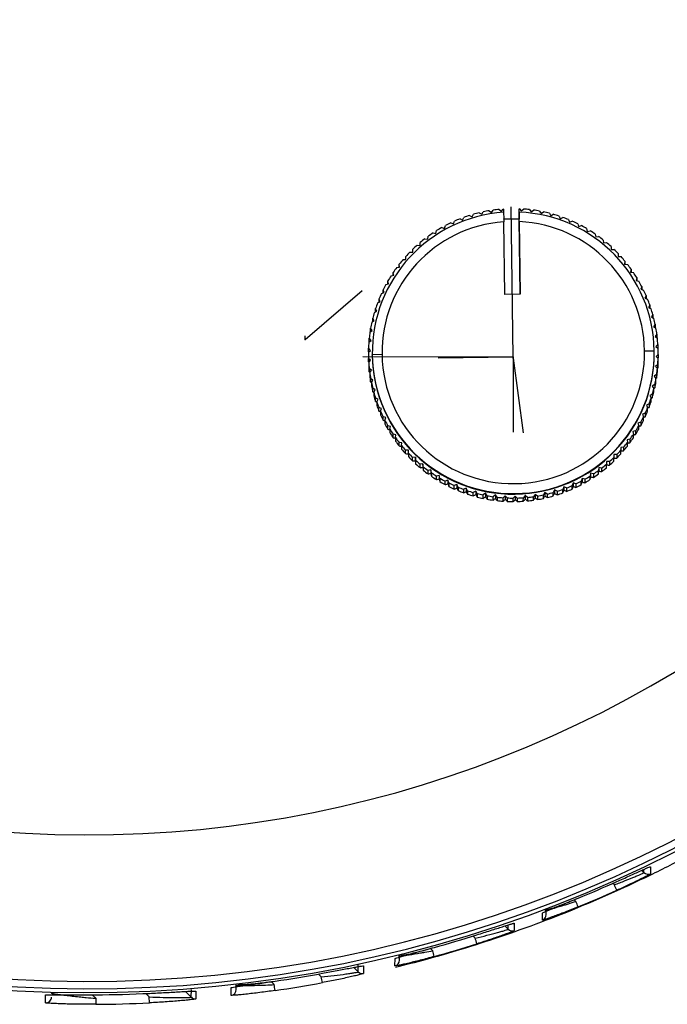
# Model space of a CAD drawing. Header units: millimetres. Extents: x -487 to 230, y -420 to 263.
# Tile 2 of 16: x -6 to 28, y -348 to -297. Entities that reach past the tile are written whole.
import ezdxf

# ---------------------------------------------------------------- set-up
doc = ezdxf.new("R2010")
doc.units = ezdxf.units.MM
doc.header["$PDSIZE"] = -1

msp = doc.modelspace()

# ---------------------------------------------------------------- linework, layer by layer
at = {"color": 7, "linetype": 'Continuous'}
for p, q in [((19.615, -314.8), (19.51, -307.067)), ((8.904, -313.89), (11.838, -311.369)), ((8.904, -313.89), (8.905, -313.709)), ((19.615, -314.858), (19.615, -314.678)), ((19.615, -314.8), (11.879, -314.779)), ((19.615, -314.8), (15.747, -314.852)), ((19.615, -314.8), (19.604, -318.666)), ((19.615, -314.858), (20.127, -318.691))]:
    msp.add_line(p, q, dxfattribs=at)
at = {"color": 7, "linetype": 'Continuous', "lineweight": 25}
for p, q in [((17.01, -307.743), (17.07, -307.609)), ((17.365, -307.509), (17.495, -307.578)), ((17.495, -307.578), (17.565, -307.448)), ((17.866, -307.369), (17.991, -307.448)), ((17.991, -307.448), (18.069, -307.323)), ((18.375, -307.264), (18.494, -307.352)), ((18.494, -307.352), (18.582, -307.233)), ((18.891, -307.196), (19.003, -307.291)), ((19.003, -307.291), (19.099, -307.178)), ((19.115, -307.177), (19.099, -307.178)), ((19.115, -307.177), (19.117, -307.347)), ((19.118, -307.347), (19.122, -307.69)), ((19.914, -307.346), (19.915, -307.167)), ((19.914, -307.346), (19.919, -307.695)), ((19.917, -307.367), (19.915, -307.167)), ((19.93, -307.167), (19.915, -307.167)), ((19.922, -307.695), (19.917, -307.336)), ((19.917, -307.336), (19.917, -307.367)), ((19.93, -307.167), (20.028, -307.277)), ((20.028, -307.277), (20.138, -307.179)), ((20.448, -307.207), (20.539, -307.324)), ((20.539, -307.324), (20.655, -307.233)), ((20.962, -307.283), (21.045, -307.406)), ((21.045, -307.406), (21.167, -307.324)), ((21.47, -307.395), (21.544, -307.523)), ((21.544, -307.523), (21.672, -307.45)), ((21.969, -307.542), (22.033, -307.675)), ((22.033, -307.675), (22.166, -307.611)), ((15.937, -308.131), (16.079, -308.173)), ((16.079, -308.173), (16.121, -308.031)), ((16.398, -307.891), (16.537, -307.942)), ((16.537, -307.942), (16.588, -307.803)), ((16.875, -307.683), (17.01, -307.743)), ((19.122, -307.69), (19.122, -307.69)), ((19.122, -307.69), (19.124, -307.836)), ((19.123, -307.706), (19.122, -307.69)), ((19.922, -307.695), (19.123, -307.706)), ((19.175, -311.573), (19.124, -307.836)), ((19.924, -307.825), (19.922, -307.695)), ((19.975, -311.562), (19.922, -307.695)), ((19.922, -307.695), (19.922, -307.695)), ((19.924, -307.825), (19.975, -311.562)), ((22.456, -307.723), (22.511, -307.861)), ((22.511, -307.861), (22.648, -307.806)), ((22.93, -307.938), (22.975, -308.079)), ((22.975, -308.079), (23.116, -308.034)), ((15.218, -308.727), (15.239, -308.581)), ((15.494, -308.404), (15.639, -308.435)), ((15.639, -308.435), (15.67, -308.291)), ((23.387, -308.186), (23.422, -308.329)), ((23.422, -308.329), (23.566, -308.294)), ((23.826, -308.464), (23.851, -308.61)), ((23.851, -308.61), (23.997, -308.585)), ((14.671, -309.037), (14.818, -309.048)), ((14.818, -309.048), (14.829, -308.901)), ((15.072, -308.706), (15.218, -308.727)), ((24.245, -308.773), (24.26, -308.92)), ((24.26, -308.92), (24.407, -308.905)), ((24.641, -309.11), (24.645, -309.258)), ((14.091, -309.77), (14.081, -309.623)), ((14.081, -309.771), (14.081, -309.623)), ((14.294, -309.396), (14.442, -309.396)), ((14.442, -309.396), (14.442, -309.249)), ((24.645, -309.258), (24.793, -309.253)), ((25.012, -309.474), (25.006, -309.622)), ((25.006, -309.622), (25.154, -309.627)), ((25.012, -309.474), (25.012, -309.622)), ((13.62, -310.187), (13.767, -310.167)), ((13.746, -310.17), (13.747, -310.021)), ((13.767, -310.167), (13.747, -310.021)), ((13.943, -309.78), (14.091, -309.77)), ((25.357, -309.863), (25.341, -310.01)), ((25.341, -310.01), (25.488, -310.026)), ((25.357, -309.863), (25.357, -310.011)), ((13.326, -310.616), (13.471, -310.586)), ((13.44, -310.592), (13.441, -310.441)), ((13.471, -310.586), (13.441, -310.441)), ((25.674, -310.275), (25.648, -310.42)), ((25.648, -310.42), (25.793, -310.446)), ((25.674, -310.275), (25.674, -310.425)), ((13.063, -311.064), (13.205, -311.024)), ((13.205, -311.024), (13.165, -310.882)), ((13.165, -311.035), (13.165, -310.882)), ((25.962, -310.708), (25.926, -310.851)), ((25.926, -310.851), (26.069, -310.887)), ((25.962, -310.708), (25.961, -310.86)), ((26.219, -311.16), (26.172, -311.3)), ((26.219, -311.16), (26.218, -311.315)), ((12.832, -311.53), (12.971, -311.48)), ((12.92, -311.498), (12.921, -311.341)), ((12.971, -311.48), (12.921, -311.341)), ((19.975, -311.562), (19.175, -311.573)), ((26.172, -311.3), (26.313, -311.346)), ((26.443, -311.629), (26.387, -311.766)), ((26.443, -311.629), (26.443, -311.788)), ((12.633, -312.01), (12.769, -311.951)), ((12.769, -311.951), (12.709, -311.816)), ((12.709, -311.977), (12.709, -311.816)), ((26.387, -311.766), (26.524, -311.821)), ((26.634, -312.112), (26.569, -312.245)), ((26.634, -312.112), (26.634, -312.277)), ((12.469, -312.503), (12.6, -312.435)), ((12.53, -312.471), (12.531, -312.304)), ((12.6, -312.435), (12.531, -312.304)), ((26.569, -312.245), (26.702, -312.31)), ((26.791, -312.608), (26.717, -312.735)), ((26.791, -312.608), (26.791, -312.778)), ((12.34, -313.007), (12.465, -312.929)), ((12.465, -312.929), (12.387, -312.804)), ((12.387, -312.978), (12.387, -312.804)), ((26.717, -312.735), (26.845, -312.81)), ((26.914, -313.113), (26.831, -313.235)), ((26.914, -313.113), (26.913, -313.291)), ((12.246, -313.518), (12.365, -313.432)), ((12.365, -313.432), (12.279, -313.312)), ((12.279, -313.492), (12.279, -313.312)), ((26.831, -313.235), (26.953, -313.318)), ((27, -313.626), (26.909, -313.742)), ((27, -313.626), (27, -313.805)), ((12.187, -314.035), (12.301, -313.94)), ((12.301, -313.94), (12.206, -313.827)), ((12.206, -314.006), (12.206, -313.827)), ((12.206, -314.006), (12.212, -314.014)), ((26.909, -313.742), (27.025, -313.833)), ((27.051, -314.143), (26.951, -314.253)), ((26.996, -313.81), (27, -313.805)), ((27.051, -314.143), (27.05, -314.323)), ((12.166, -314.554), (12.165, -314.734)), ((12.166, -314.554), (12.272, -314.452)), ((12.166, -314.71), (12.166, -314.889)), ((12.169, -314.525), (12.17, -314.345)), ((12.169, -314.525), (12.182, -314.538)), ((12.272, -314.452), (12.17, -314.345)), ((12.365, -314.559), (12.365, -314.59)), ((12.866, -314.658), (12.366, -314.677)), ((12.366, -314.707), (12.366, -314.677)), ((26.365, -314.475), (26.865, -314.48)), ((26.865, -314.627), (26.865, -314.597)), ((26.951, -314.253), (27.061, -314.352)), ((27.065, -314.663), (26.958, -314.765)), ((27.041, -314.334), (27.05, -314.323)), ((27.065, -314.663), (27.065, -314.842)), ((12.169, -315.045), (12.17, -314.865)), ((12.169, -315.045), (12.189, -315.064)), ((12.279, -314.965), (12.17, -314.865)), ((12.18, -315.074), (12.179, -315.254)), ((12.18, -315.074), (12.279, -314.965)), ((27.043, -315.182), (26.93, -315.277)), ((26.958, -314.765), (27.061, -314.872)), ((27.043, -315.182), (27.043, -315.362)), ((27.048, -314.859), (27.065, -314.842)), ((27.06, -315.051), (27.061, -314.872)), ((12.205, -315.564), (12.206, -315.384)), ((12.205, -315.564), (12.234, -315.587)), ((12.322, -315.475), (12.206, -315.384)), ((12.23, -315.591), (12.322, -315.475)), ((12.23, -315.591), (12.23, -315.771)), ((26.985, -315.699), (26.865, -315.785)), ((26.93, -315.277), (27.024, -315.39)), ((26.985, -315.699), (26.985, -315.878)), ((27.018, -315.383), (27.043, -315.362)), ((27.024, -315.57), (27.024, -315.39)), ((12.277, -316.078), (12.278, -315.899)), ((12.277, -316.078), (12.317, -316.106)), ((12.4, -315.982), (12.278, -315.899)), ((12.317, -316.104), (12.4, -315.982)), ((12.317, -316.104), (12.317, -316.284)), ((26.891, -316.21), (26.765, -316.288)), ((26.865, -315.785), (26.952, -315.905)), ((26.891, -316.21), (26.891, -316.39)), ((26.95, -315.904), (26.985, -315.878)), ((26.951, -316.085), (26.952, -315.905)), ((12.385, -316.587), (12.386, -316.407)), ((12.385, -316.587), (12.439, -316.619)), ((12.513, -316.482), (12.386, -316.407)), ((12.439, -316.609), (12.513, -316.482)), ((12.439, -316.609), (12.439, -316.789)), ((26.762, -316.714), (26.631, -316.782)), ((26.762, -316.714), (26.761, -316.893)), ((26.765, -316.288), (26.843, -316.413)), ((26.843, -316.42), (26.891, -316.39)), ((26.843, -316.593), (26.843, -316.413)), ((12.528, -317.087), (12.529, -316.907)), ((12.528, -317.087), (12.596, -317.121)), ((12.661, -316.972), (12.529, -316.907)), ((12.596, -317.105), (12.661, -316.972)), ((12.596, -317.105), (12.596, -317.284)), ((26.597, -317.207), (26.462, -317.266)), ((26.462, -317.266), (26.522, -317.402)), ((26.597, -317.207), (26.597, -317.386)), ((26.631, -316.782), (26.7, -316.913)), ((26.699, -317.093), (26.7, -316.913)), ((12.706, -317.575), (12.707, -317.396)), ((12.843, -317.452), (12.707, -317.396)), ((12.787, -317.588), (12.843, -317.452)), ((12.787, -317.588), (12.787, -317.768)), ((26.399, -317.687), (26.26, -317.737)), ((26.26, -317.737), (26.31, -317.876)), ((26.399, -317.687), (26.398, -317.867)), ((26.521, -317.581), (26.522, -317.402)), ((12.917, -318.05), (12.918, -317.871)), ((13.058, -317.917), (12.918, -317.871)), ((13.012, -318.057), (13.058, -317.917)), ((13.012, -318.057), (13.012, -318.237)), ((26.168, -318.153), (26.025, -318.193)), ((26.025, -318.193), (26.066, -318.335)), ((26.168, -318.153), (26.167, -318.333)), ((26.309, -318.056), (26.31, -317.876)), ((13.161, -318.509), (13.162, -318.33)), ((13.305, -318.366), (13.162, -318.33)), ((13.269, -318.509), (13.268, -318.689)), ((13.269, -318.509), (13.305, -318.366)), ((13.583, -318.797), (13.437, -318.771)), ((13.437, -318.95), (13.437, -318.771)), ((25.904, -318.601), (25.76, -318.631)), ((25.76, -318.631), (25.79, -318.776)), ((25.789, -318.956), (25.79, -318.776)), ((25.904, -318.601), (25.904, -318.781)), ((26.065, -318.515), (26.066, -318.335)), ((13.556, -318.942), (13.583, -318.797)), ((13.556, -318.942), (13.556, -319.122)), ((13.742, -319.371), (13.743, -319.191)), ((13.89, -319.207), (13.743, -319.191)), ((13.874, -319.354), (13.89, -319.207)), ((25.61, -319.03), (25.464, -319.05)), ((25.464, -319.05), (25.484, -319.196)), ((25.484, -319.376), (25.484, -319.196)), ((25.61, -319.03), (25.61, -319.21)), ((13.874, -319.354), (13.873, -319.534)), ((14.076, -319.769), (14.077, -319.59)), ((14.224, -319.596), (14.077, -319.59)), ((14.219, -319.743), (14.218, -319.923)), ((14.219, -319.743), (14.224, -319.596)), ((25.287, -319.437), (25.14, -319.447)), ((25.14, -319.447), (25.15, -319.595)), ((25.149, -319.774), (25.15, -319.595)), ((25.287, -319.437), (25.287, -319.617)), ((14.437, -320.144), (14.438, -319.964)), ((14.585, -319.959), (14.438, -319.964)), ((14.59, -320.107), (14.585, -319.959)), ((14.585, -319.959), (14.585, -320.141)), ((14.59, -320.107), (14.59, -320.287)), ((14.971, -320.297), (14.824, -320.312)), ((14.986, -320.444), (14.971, -320.297)), ((14.971, -320.297), (14.971, -320.479)), ((24.413, -320.169), (24.402, -320.316)), ((24.413, -320.169), (24.412, -320.351)), ((24.56, -320.18), (24.413, -320.169)), ((24.56, -320.18), (24.559, -320.359)), ((24.789, -319.821), (24.788, -319.968)), ((24.789, -319.821), (24.788, -320.003)), ((24.788, -320.148), (24.788, -319.968)), ((24.937, -319.821), (24.789, -319.821)), ((24.937, -319.821), (24.936, -320.001)), ((14.824, -320.492), (14.824, -320.312)), ((14.986, -320.444), (14.986, -320.624)), ((15.233, -320.812), (15.234, -320.632)), ((15.379, -320.607), (15.234, -320.632)), ((15.404, -320.753), (15.379, -320.607)), ((15.379, -320.607), (15.379, -320.789)), ((15.404, -320.753), (15.404, -320.932)), ((23.592, -320.782), (23.561, -320.926)), ((23.592, -320.782), (23.591, -320.964)), ((23.736, -320.813), (23.592, -320.782)), ((23.736, -320.813), (23.736, -320.993)), ((23.991, -320.816), (23.992, -320.636)), ((24.013, -320.49), (23.992, -320.636)), ((24.013, -320.49), (24.012, -320.672)), ((24.159, -320.511), (24.013, -320.49)), ((24.159, -320.511), (24.159, -320.691)), ((24.401, -320.496), (24.402, -320.316)), ((15.664, -321.103), (15.665, -320.923)), ((15.808, -320.888), (15.665, -320.923)), ((15.843, -321.031), (15.808, -320.888)), ((15.808, -320.888), (15.808, -321.07)), ((15.843, -321.031), (15.843, -321.211)), ((16.114, -321.363), (16.115, -321.183)), ((16.256, -321.138), (16.115, -321.183)), ((16.256, -321.138), (16.255, -321.32)), ((16.301, -321.279), (16.256, -321.138)), ((16.301, -321.279), (16.3, -321.458)), ((22.694, -321.275), (22.643, -321.414)), ((22.694, -321.275), (22.693, -321.457)), ((22.832, -321.326), (22.694, -321.275)), ((23.151, -321.044), (23.11, -321.186)), ((23.11, -321.366), (23.11, -321.186)), ((23.293, -321.086), (23.151, -321.044)), ((23.151, -321.044), (23.151, -321.226)), ((23.293, -321.086), (23.293, -321.265)), ((23.56, -321.106), (23.561, -320.926)), ((16.719, -321.357), (16.582, -321.411)), ((16.582, -321.591), (16.582, -321.411)), ((16.774, -321.494), (16.719, -321.357)), ((16.719, -321.357), (16.719, -321.539)), ((16.774, -321.494), (16.774, -321.673)), ((17.197, -321.542), (17.064, -321.606)), ((17.064, -321.786), (17.064, -321.606)), ((17.262, -321.675), (17.197, -321.542)), ((17.197, -321.542), (17.197, -321.724)), ((17.262, -321.675), (17.261, -321.855)), ((17.558, -321.947), (17.559, -321.767)), ((17.687, -321.694), (17.559, -321.767)), ((17.76, -321.822), (17.687, -321.694)), ((17.687, -321.694), (17.687, -321.876)), ((17.76, -321.822), (17.76, -322.002)), ((18.186, -321.811), (18.063, -321.893)), ((18.268, -321.934), (18.186, -321.811)), ((18.186, -321.811), (18.186, -321.993)), ((21.24, -321.769), (21.161, -321.894)), ((21.24, -321.769), (21.239, -321.952)), ((21.365, -321.848), (21.24, -321.769)), ((21.665, -321.948), (21.666, -321.769)), ((21.736, -321.639), (21.666, -321.769)), ((21.736, -321.639), (21.735, -321.821)), ((21.866, -321.709), (21.736, -321.639)), ((21.866, -321.709), (21.865, -321.888)), ((22.221, -321.474), (22.16, -321.608)), ((22.16, -321.788), (22.16, -321.608)), ((22.356, -321.534), (22.221, -321.474)), ((22.221, -321.474), (22.221, -321.656)), ((22.356, -321.534), (22.355, -321.714)), ((22.642, -321.594), (22.643, -321.414)), ((22.832, -321.326), (22.832, -321.506)), ((18.063, -322.073), (18.063, -321.893)), ((18.268, -321.934), (18.268, -322.113)), ((18.692, -321.893), (18.575, -321.984)), ((18.575, -322.163), (18.575, -321.984)), ((18.783, -322.01), (18.692, -321.893)), ((18.692, -321.893), (18.692, -322.075)), ((18.783, -322.01), (18.782, -322.189)), ((19.203, -321.94), (19.092, -322.038)), ((19.092, -322.218), (19.092, -322.038)), ((19.203, -321.94), (19.202, -322.122)), ((19.301, -322.05), (19.203, -321.94)), ((19.301, -322.05), (19.301, -322.23)), ((19.715, -321.951), (19.612, -322.057)), ((19.612, -322.236), (19.612, -322.057)), ((19.821, -322.054), (19.715, -321.951)), ((19.715, -321.951), (19.715, -322.133)), ((19.821, -322.054), (19.821, -322.233)), ((20.131, -322.218), (20.132, -322.039)), ((20.227, -321.926), (20.132, -322.039)), ((20.34, -322.021), (20.227, -321.926)), ((20.227, -321.926), (20.227, -322.108)), ((20.34, -322.021), (20.34, -322.201)), ((20.736, -321.865), (20.649, -321.984)), ((20.649, -322.164), (20.649, -321.984)), ((20.855, -321.953), (20.736, -321.865)), ((20.736, -321.865), (20.736, -322.047)), ((20.855, -321.953), (20.855, -322.132)), ((21.161, -322.074), (21.161, -321.894)), ((21.365, -321.848), (21.364, -322.028)), ((26.677, -341.029), (26.676, -341.392)), ((26.22, -341.22), (26.333, -341.333)), ((26.333, -341.333), (26.333, -341.169)), ((24.811, -341.965), (24.735, -341.888)), ((22.749, -342.728), (22.835, -342.814)), ((21.115, -343.777), (21.116, -343.414)), ((21.31, -343.497), (21.31, -343.196)), ((19.177, -344.081), (19.346, -344.251)), ((19.346, -344.251), (19.347, -344.028)), ((19.659, -343.942), (19.658, -344.323)), ((17.651, -344.709), (17.543, -344.601)), ((13.76, -345.849), (13.761, -345.549)), ((15.357, -345.238), (15.474, -345.356)), ((11.643, -346.446), (11.644, -346.051)), ((11.92, -346.133), (11.919, -346.528)), ((13.531, -346.139), (13.532, -345.759)), ((9.741, -346.696), (9.6, -346.555)), ((11.412, -346.215), (11.643, -346.446)), ((5.37, -347.354), (5.371, -347.063)), ((7.166, -346.944), (7.319, -347.098)), ((-4.438, -348.038), (-4.437, -347.634)), ((-2.042, -347.62), (-1.857, -347.806)), ((0.889, -347.731), (0.718, -347.559)), ((2.76, -347.45), (3.058, -347.75)), ((3.058, -347.75), (3.059, -347.346)), ((3.241, -347.429), (3.297, -347.434)), ((3.297, -347.434), (3.296, -347.837)), ((5.103, -347.652), (5.104, -347.256)), ((0.904, -348.038), (0.889, -347.731))]:
    msp.add_line(p, q, dxfattribs=at)
at = {"color": 7, "linetype": 'Continuous', "lineweight": 25, "flags": 128}
msp.add_lwpolyline([(-1.857, -347.806), (-1.856, -347.865), (-1.856, -347.922), (-1.856, -347.974), (-1.855, -348.02), (-1.855, -348.059), (-1.855, -348.088), (-1.855, -348.106), (-1.855, -348.113)], dxfattribs=at)
at = {"color": 7, "linetype": 'Continuous', "lineweight": 25}
for centre, radius, start, end in [((-2.292, -280.94), 65.997, 179.8553, 359.83071), ((-2.292, -280.895), 58.5, 179.85541, 359.8306), ((-2.293, -281.01), 66.5, 179.8553, 359.83071), ((-2.293, -280.95), 66.367, 179.8553, 359.83071), ((19.614, -314.579), 7.249, 93.929, 180.7722), ((19.615, -314.612), 7.451, 107.5779, 109.9706), ((19.615, -314.612), 7.452, 103.5789, 105.9714), ((19.615, -314.612), 7.452, 99.5799, 101.9724), ((19.615, -314.613), 7.452, 95.5809, 97.9734), ((19.616, -314.579), 7.249, 0.7866, 87.6202), ((19.615, -314.613), 7.452, 83.5842, 85.9766), ((19.615, -314.612), 7.452, 79.5852, 81.9777), ((19.615, -314.612), 7.452, 75.5862, 77.9787), ((19.615, -314.612), 7.452, 71.5871, 73.9797), ((19.615, -314.612), 7.451, 67.5879, 69.9806), ((19.614, -314.567), 6.749, 94.1676, 180.7722), ((19.615, -314.611), 7.45, 119.5758, 121.9686), ((19.615, -314.611), 7.451, 115.5764, 117.9691), ((19.615, -314.612), 7.451, 111.5771, 113.9698), ((19.616, -314.567), 6.749, 0.7866, 87.3898), ((19.616, -314.612), 7.451, 63.5887, 65.9814), ((19.616, -314.611), 7.451, 59.5893, 61.982), ((19.615, -314.611), 7.45, 123.5753, 125.9682), ((19.616, -314.611), 7.45, 55.5897, 57.9826), ((19.616, -314.611), 7.45, 51.5901, 53.983), ((19.614, -314.61), 7.449, 131.5747, 133.9678), ((19.614, -314.61), 7.45, 127.5749, 129.9679), ((19.616, -314.61), 7.449, 47.5902, 49.9833), ((19.614, -314.61), 7.449, 135.5747, 137.9678), ((19.617, -314.61), 7.449, 43.5903, 45.9834), ((19.617, -314.61), 7.449, 39.5901, 41.9834), ((19.613, -314.61), 7.448, 139.5748, 141.968), ((19.617, -314.609), 7.448, 35.5899, 37.9832), ((19.613, -314.609), 7.448, 147.5754, 149.9689), ((19.613, -314.609), 7.448, 143.575, 145.9684), ((19.618, -314.609), 7.448, 31.5895, 33.9828), ((19.612, -314.609), 7.447, 151.576, 153.9695), ((19.618, -314.609), 7.447, 27.5889, 29.9824), ((19.612, -314.609), 7.447, 155.5766, 157.9702), ((19.618, -314.609), 7.447, 23.5882, 25.9818), ((19.612, -314.609), 7.447, 159.5774, 161.971), ((19.619, -314.609), 7.447, 19.5874, 21.981), ((19.612, -314.609), 7.446, 163.5783, 165.972), ((19.619, -314.609), 7.446, 15.5865, 17.9802), ((19.611, -314.609), 7.446, 167.5792, 169.973), ((19.619, -314.609), 7.446, 11.5856, 13.9793), ((19.611, -314.609), 7.446, 171.5803, 173.974), ((19.619, -314.609), 7.446, 7.5846, 9.9783), ((19.611, -314.609), 7.446, 175.5813, 177.9751), ((19.619, -314.609), 7.446, 3.5835, 5.9773), ((19.611, -314.609), 7.446, 179.5824, 180.7793), ((19.611, -314.788), 7.446, 179.5824, 180.7793), ((19.611, -314.609), 7.446, 180.7793, 181.9762), ((19.615, -314.577), 7.25, 180.7909, 0.7667), ((19.615, -314.607), 7.25, 180.7908, 0.7667), ((19.615, -314.565), 6.75, 180.7905, 0.7671), ((19.619, -314.609), 7.446, 359.5824, 1.9762), ((19.611, -314.788), 7.446, 180.7793, 181.9762), ((19.611, -314.609), 7.446, 183.5835, 185.9773), ((19.619, -314.609), 7.446, 355.5813, 357.9751), ((19.619, -314.788), 7.446, 355.5813, 357.9751), ((19.611, -314.788), 7.446, 183.5835, 185.9773), ((19.611, -314.609), 7.446, 187.5846, 189.9783), ((19.619, -314.609), 7.446, 351.5803, 353.974), ((19.619, -314.788), 7.446, 351.5803, 353.974), ((19.611, -314.788), 7.446, 187.5846, 189.9783), ((19.612, -314.608), 7.446, 191.5856, 193.9793), ((19.619, -314.609), 7.446, 347.5792, 349.973), ((19.619, -314.788), 7.446, 347.5792, 349.973), ((19.611, -314.788), 7.446, 191.5856, 193.9793), ((19.612, -314.608), 7.446, 195.5865, 197.9802), ((19.618, -314.788), 7.446, 343.5783, 345.972), ((19.619, -314.608), 7.446, 343.5783, 345.972), ((19.611, -314.788), 7.446, 195.5865, 197.9802), ((19.612, -314.608), 7.447, 199.5874, 201.981), ((19.619, -314.608), 7.447, 339.5774, 341.971), ((19.618, -314.788), 7.447, 339.5774, 341.971), ((19.612, -314.788), 7.447, 199.5874, 201.981), ((19.612, -314.608), 7.447, 203.5882, 205.9818), ((19.612, -314.788), 7.447, 203.5882, 205.9818), ((19.618, -314.788), 7.447, 335.5766, 337.9702), ((19.618, -314.608), 7.447, 335.5766, 337.9702), ((19.613, -314.608), 7.447, 207.5889, 209.9824), ((19.612, -314.788), 7.447, 207.5889, 209.9824), ((19.618, -314.788), 7.447, 331.576, 333.9695), ((19.618, -314.608), 7.447, 331.576, 333.9695), ((19.612, -314.787), 7.448, 211.5895, 213.9828), ((19.613, -314.608), 7.448, 211.5895, 213.9828), ((19.618, -314.608), 7.448, 323.575, 325.9684), ((19.618, -314.608), 7.448, 327.5754, 329.9689), ((19.617, -314.788), 7.448, 327.5754, 329.9689), ((19.613, -314.608), 7.448, 215.5899, 217.9832), ((19.613, -314.787), 7.448, 215.5899, 217.9832), ((19.617, -314.608), 7.448, 319.5748, 321.968), ((19.617, -314.787), 7.448, 323.575, 325.9684), ((19.613, -314.787), 7.449, 219.5901, 221.9834), ((19.614, -314.607), 7.449, 219.5901, 221.9834), ((19.614, -314.607), 7.449, 223.5903, 225.9834), ((19.616, -314.787), 7.449, 315.5747, 317.9678), ((19.617, -314.607), 7.449, 315.5747, 317.9678), ((19.617, -314.787), 7.448, 319.5748, 321.968), ((19.613, -314.787), 7.449, 223.5903, 225.9834), ((19.614, -314.607), 7.449, 227.5902, 229.9833), ((19.614, -314.786), 7.449, 227.5902, 229.9833), ((19.616, -314.787), 7.449, 311.5747, 313.9678), ((19.617, -314.607), 7.449, 311.5747, 313.9678), ((19.614, -314.606), 7.45, 231.5901, 233.983), ((19.614, -314.786), 7.45, 231.5901, 233.983), ((19.615, -314.606), 7.45, 235.5897, 237.9826), ((19.616, -314.606), 7.45, 303.5753, 305.9682), ((19.616, -314.786), 7.45, 303.5753, 305.9682), ((19.616, -314.607), 7.45, 307.5749, 309.9679), ((19.616, -314.786), 7.45, 307.5749, 309.9679), ((19.614, -314.786), 7.45, 235.5897, 237.9826), ((19.615, -314.606), 7.451, 239.5893, 241.982), ((19.614, -314.785), 7.451, 239.5893, 241.982), ((19.615, -314.606), 7.451, 243.5887, 245.9814), ((19.616, -314.606), 7.451, 295.5764, 297.9691), ((19.616, -314.606), 7.45, 299.5758, 301.9686), ((19.615, -314.786), 7.45, 299.5758, 301.9686), ((19.615, -314.785), 7.451, 243.5887, 245.9814), ((19.615, -314.605), 7.451, 247.5879, 249.9806), ((19.615, -314.785), 7.451, 247.5879, 249.9806), ((19.615, -314.605), 7.452, 251.5871, 253.9797), ((19.615, -314.605), 7.452, 255.5862, 257.9787), ((19.615, -314.605), 7.452, 283.5789, 285.9714), ((19.615, -314.785), 7.451, 287.5779, 289.9706), ((19.615, -314.605), 7.451, 287.5779, 289.9706), ((19.615, -314.785), 7.451, 291.5771, 293.9698), ((19.616, -314.605), 7.451, 291.5771, 293.9698), ((19.615, -314.785), 7.451, 295.5764, 297.9691), ((19.615, -314.785), 7.452, 251.5871, 253.9797), ((19.615, -314.784), 7.452, 255.5862, 257.9787), ((19.615, -314.605), 7.452, 259.5852, 261.9777), ((19.615, -314.784), 7.452, 259.5852, 261.9777), ((19.615, -314.784), 7.452, 263.5842, 265.9766), ((19.615, -314.605), 7.452, 263.5842, 265.9766), ((19.615, -314.604), 7.452, 267.5831, 269.9756), ((19.615, -314.784), 7.452, 267.5831, 269.9756), ((19.615, -314.605), 7.452, 271.582, 273.9745), ((19.615, -314.784), 7.452, 271.582, 273.9745), ((19.615, -314.605), 7.452, 275.5809, 277.9734), ((19.615, -314.784), 7.452, 275.5809, 277.9734), ((19.615, -314.605), 7.452, 279.5799, 281.9724), ((19.615, -314.784), 7.452, 279.5799, 281.9724), ((19.615, -314.784), 7.452, 283.5789, 285.9714), ((26.546, -341.122), 0.3, 224.8538, 295.8206), ((-2.291, -281.117), 66.51, 292.30269, 294.1642), ((17.152, -345.484), 8.429, 22.5955, 24.6779), ((-2.292, -281.564), 66.51, 292.30269, 294.1642), ((14.448, -346.336), 9.096, 20.8486, 22.7788), ((21.01, -343.496), 0.3, 290.6008, 359.8463), ((-2.292, -281.113), 66.514, 285.56506, 287.53051), ((19.559, -344.039), 0.3, 224.8537, 289.271), ((-2.293, -281.577), 66.514, 285.56506, 287.53051), ((6.743, -348.234), 11.464, 16.376, 17.9084), ((3.102, -348.881), 12.864, 14.536, 15.9018), ((13.46, -345.848), 0.3, 283.7562, 359.8464), ((-2.293, -281.11), 66.517, 278.34769, 280.47166), ((11.855, -346.235), 0.3, 224.8534, 282.3394), ((-16.048, -350.603), 23.629, 7.7871, 8.5311), ((-2.294, -281.59), 66.517, 278.34769, 280.47166), ((-8.864, -350.212), 18.934, 9.7721, 10.7005), ((-2.293, -281.109), 66.518, 270.37852, 272.75557), ((5.07, -347.353), 0.3, 276.377, 359.8451), ((-4.428, -347.738), 0.3, 268.1444, 359.8436), ((-2.294, -281.597), 66.518, 270.37852, 272.75557), ((3.271, -347.538), 0.3, 224.853, 274.8224)]:
    msp.add_arc(centre, radius, start, end, dxfattribs=at)
for points, knots in [([(26.7, -316.927), (26.701, -316.926), (26.722, -316.915), (26.742, -316.904), (26.761, -316.893)], [0, 0, 0, 0, 0.064701, 1, 1, 1, 1]), ([(12.706, -317.575), (12.732, -317.586), (12.759, -317.598), (12.786, -317.609), (12.787, -317.61)], [0, 0, 0, 0, 0.941107, 1, 1, 1, 1]), ([(26.522, -317.421), (26.527, -317.419), (26.552, -317.407), (26.577, -317.396), (26.597, -317.386)], [0, 0, 0, 0, 0.209663, 1, 1, 1, 1]), ([(12.917, -318.05), (12.944, -318.059), (12.975, -318.07), (13.007, -318.081), (13.012, -318.083)], [0, 0, 0, 0, 0.830713, 1, 1, 1, 1]), ([(26.31, -317.9), (26.319, -317.897), (26.349, -317.886), (26.378, -317.875), (26.398, -317.867)], [0, 0, 0, 0, 0.310148, 1, 1, 1, 1]), ([(13.161, -318.509), (13.188, -318.517), (13.224, -318.526), (13.26, -318.536), (13.269, -318.538)], [0, 0, 0, 0, 0.746998, 1, 1, 1, 1]), ([(25.79, -318.807), (25.807, -318.803), (25.845, -318.794), (25.883, -318.786), (25.904, -318.781)], [0, 0, 0, 0, 0.442309, 1, 1, 1, 1]), ([(26.066, -318.363), (26.079, -318.359), (26.113, -318.349), (26.146, -318.339), (26.167, -318.333)], [0, 0, 0, 0, 0.38453, 1, 1, 1, 1]), ([(13.437, -318.95), (13.464, -318.956), (13.504, -318.964), (13.544, -318.971), (13.556, -318.974)], [0, 0, 0, 0, 0.680758, 1, 1, 1, 1]), ([(25.484, -319.229), (25.505, -319.226), (25.547, -319.219), (25.589, -319.213), (25.61, -319.21)], [0, 0, 0, 0, 0.4888942, 1, 1, 1, 1]), ([(13.742, -319.371), (13.77, -319.375), (13.813, -319.38), (13.857, -319.386), (13.873, -319.388)], [0, 0, 0, 0, 0.626561, 1, 1, 1, 1]), ([(14.076, -319.769), (14.104, -319.771), (14.151, -319.774), (14.199, -319.776), (14.219, -319.777)], [0, 0, 0, 0, 0.58099, 1, 1, 1, 1]), ([(25.15, -319.628), (25.174, -319.626), (25.22, -319.623), (25.265, -319.619), (25.287, -319.617)], [0, 0, 0, 0, 0.5275938, 1, 1, 1, 1]), ([(14.437, -320.144), (14.465, -320.143), (14.514, -320.142), (14.563, -320.142), (14.585, -320.141)], [0, 0, 0, 0, 0.56, 1, 1, 1, 1]), ([(14.585, -320.141), (14.586, -320.169), (14.587, -320.217), (14.589, -320.265), (14.59, -320.287)], [0, 0, 0, 0, 0.56, 1, 1, 1, 1]), ([(24.788, -320.003), (24.816, -320.002), (24.865, -320.002), (24.914, -320.001), (24.936, -320.001)], [0, 0, 0, 0, 0.56, 1, 1, 1, 1]), ([(24.788, -320.148), (24.788, -320.121), (24.788, -320.073), (24.788, -320.024), (24.788, -320.003)], [0, 0, 0, 0, 0.56, 1, 1, 1, 1]), ([(14.824, -320.492), (14.851, -320.489), (14.9, -320.485), (14.949, -320.481), (14.971, -320.479)], [0, 0, 0, 0, 0.56, 1, 1, 1, 1]), ([(14.971, -320.479), (14.973, -320.506), (14.978, -320.554), (14.983, -320.603), (14.986, -320.624)], [0, 0, 0, 0, 0.56, 1, 1, 1, 1]), ([(15.233, -320.812), (15.26, -320.808), (15.309, -320.8), (15.357, -320.793), (15.379, -320.789)], [0, 0, 0, 0, 0.56, 1, 1, 1, 1]), ([(15.379, -320.789), (15.384, -320.816), (15.392, -320.864), (15.4, -320.911), (15.404, -320.932)], [0, 0, 0, 0, 0.56, 1, 1, 1, 1]), ([(23.991, -320.816), (23.995, -320.789), (24.002, -320.741), (24.009, -320.693), (24.012, -320.672)], [0, 0, 0, 0, 0.56, 1, 1, 1, 1]), ([(24.012, -320.672), (24.04, -320.675), (24.089, -320.682), (24.137, -320.688), (24.159, -320.691)], [0, 0, 0, 0, 0.56, 1, 1, 1, 1]), ([(24.401, -320.496), (24.403, -320.469), (24.407, -320.42), (24.41, -320.372), (24.412, -320.351)], [0, 0, 0, 0, 0.56, 1, 1, 1, 1]), ([(24.412, -320.351), (24.44, -320.352), (24.489, -320.355), (24.538, -320.358), (24.559, -320.359)], [0, 0, 0, 0, 0.56, 1, 1, 1, 1]), ([(15.664, -321.103), (15.691, -321.097), (15.739, -321.086), (15.787, -321.075), (15.808, -321.07)], [0, 0, 0, 0, 0.56, 1, 1, 1, 1]), ([(15.808, -321.07), (15.814, -321.096), (15.826, -321.143), (15.838, -321.19), (15.843, -321.211)], [0, 0, 0, 0, 0.56, 1, 1, 1, 1]), ([(16.114, -321.363), (16.141, -321.355), (16.188, -321.341), (16.234, -321.326), (16.255, -321.32)], [0, 0, 0, 0, 0.56, 1, 1, 1, 1]), ([(16.255, -321.32), (16.264, -321.346), (16.279, -321.392), (16.294, -321.438), (16.3, -321.458)], [0, 0, 0, 0, 0.56, 1, 1, 1, 1]), ([(23.11, -321.366), (23.117, -321.34), (23.131, -321.293), (23.145, -321.247), (23.151, -321.226)], [0, 0, 0, 0, 0.56, 1, 1, 1, 1]), ([(23.151, -321.226), (23.177, -321.234), (23.225, -321.247), (23.272, -321.26), (23.293, -321.265)], [0, 0, 0, 0, 0.56, 1, 1, 1, 1]), ([(23.56, -321.106), (23.566, -321.08), (23.576, -321.032), (23.587, -320.985), (23.591, -320.964)], [0, 0, 0, 0, 0.56, 1, 1, 1, 1]), ([(23.591, -320.964), (23.618, -320.97), (23.667, -320.979), (23.715, -320.989), (23.736, -320.993)], [0, 0, 0, 0, 0.56, 1, 1, 1, 1]), ([(16.582, -321.591), (16.607, -321.581), (16.653, -321.564), (16.699, -321.546), (16.719, -321.539)], [0, 0, 0, 0, 0.56, 1, 1, 1, 1]), ([(16.719, -321.539), (16.729, -321.564), (16.747, -321.609), (16.766, -321.654), (16.774, -321.673)], [0, 0, 0, 0, 0.56, 1, 1, 1, 1]), ([(17.064, -321.786), (17.089, -321.774), (17.133, -321.754), (17.177, -321.733), (17.197, -321.724)], [0, 0, 0, 0, 0.56, 1, 1, 1, 1]), ([(17.197, -321.724), (17.209, -321.749), (17.23, -321.792), (17.252, -321.836), (17.261, -321.855)], [0, 0, 0, 0, 0.56, 1, 1, 1, 1]), ([(21.665, -321.948), (21.678, -321.925), (21.702, -321.882), (21.725, -321.84), (21.735, -321.821)], [0, 0, 0, 0, 0.56, 1, 1, 1, 1]), ([(21.735, -321.821), (21.759, -321.833), (21.803, -321.856), (21.846, -321.878), (21.865, -321.888)], [0, 0, 0, 0, 0.56, 1, 1, 1, 1]), ([(22.16, -321.788), (22.171, -321.763), (22.191, -321.719), (22.212, -321.675), (22.221, -321.656)], [0, 0, 0, 0, 0.56, 1, 1, 1, 1]), ([(22.221, -321.656), (22.246, -321.667), (22.291, -321.686), (22.336, -321.705), (22.355, -321.714)], [0, 0, 0, 0, 0.56, 1, 1, 1, 1]), ([(22.642, -321.594), (22.652, -321.568), (22.669, -321.523), (22.686, -321.477), (22.693, -321.457)], [0, 0, 0, 0, 0.56, 1, 1, 1, 1]), ([(22.693, -321.457), (22.719, -321.466), (22.765, -321.483), (22.812, -321.499), (22.832, -321.506)], [0, 0, 0, 0, 0.56, 1, 1, 1, 1]), ([(17.558, -321.947), (17.582, -321.934), (17.625, -321.91), (17.668, -321.886), (17.687, -321.876)], [0, 0, 0, 0, 0.56, 1, 1, 1, 1]), ([(17.687, -321.876), (17.7, -321.899), (17.725, -321.941), (17.749, -321.983), (17.76, -322.002)], [0, 0, 0, 0, 0.56, 1, 1, 1, 1]), ([(18.063, -322.073), (18.086, -322.058), (18.127, -322.031), (18.168, -322.005), (18.186, -321.993)], [0, 0, 0, 0, 0.56, 1, 1, 1, 1]), ([(18.186, -321.993), (18.201, -322.016), (18.228, -322.056), (18.256, -322.096), (18.268, -322.113)], [0, 0, 0, 0, 0.56, 1, 1, 1, 1]), ([(18.575, -322.163), (18.597, -322.147), (18.635, -322.118), (18.674, -322.088), (18.692, -322.075)], [0, 0, 0, 0, 0.56, 1, 1, 1, 1]), ([(18.692, -322.075), (18.709, -322.097), (18.739, -322.135), (18.769, -322.173), (18.782, -322.189)], [0, 0, 0, 0, 0.56, 1, 1, 1, 1]), ([(19.092, -322.218), (19.113, -322.2), (19.149, -322.168), (19.186, -322.136), (19.202, -322.122)], [0, 0, 0, 0, 0.56, 1, 1, 1, 1]), ([(19.202, -322.122), (19.221, -322.142), (19.253, -322.178), (19.286, -322.214), (19.301, -322.23)], [0, 0, 0, 0, 0.56, 1, 1, 1, 1]), ([(19.612, -322.236), (19.631, -322.217), (19.665, -322.182), (19.7, -322.148), (19.715, -322.133)], [0, 0, 0, 0, 0.56, 1, 1, 1, 1]), ([(19.715, -322.133), (19.734, -322.152), (19.77, -322.185), (19.805, -322.219), (19.821, -322.233)], [0, 0, 0, 0, 0.56, 1, 1, 1, 1]), ([(20.131, -322.218), (20.149, -322.198), (20.181, -322.161), (20.213, -322.124), (20.227, -322.108)], [0, 0, 0, 0, 0.56, 1, 1, 1, 1]), ([(20.227, -322.108), (20.248, -322.125), (20.286, -322.156), (20.323, -322.187), (20.34, -322.201)], [0, 0, 0, 0, 0.56, 1, 1, 1, 1]), ([(20.649, -322.164), (20.665, -322.142), (20.694, -322.104), (20.723, -322.065), (20.736, -322.047)], [0, 0, 0, 0, 0.56, 1, 1, 1, 1]), ([(20.736, -322.047), (20.758, -322.063), (20.798, -322.092), (20.838, -322.12), (20.855, -322.132)], [0, 0, 0, 0, 0.56, 1, 1, 1, 1]), ([(21.161, -322.074), (21.175, -322.051), (21.202, -322.01), (21.228, -321.97), (21.239, -321.952)], [0, 0, 0, 0, 0.56, 1, 1, 1, 1]), ([(21.239, -321.952), (21.263, -321.966), (21.305, -321.991), (21.346, -322.017), (21.364, -322.028)], [0, 0, 0, 0, 0.56, 1, 1, 1, 1]), ([(13.565, -346.198), (14.08, -346.069), (15.208, -345.787), (16.988, -345.268), (18.797, -344.688), (20.695, -344.018), (22.774, -343.213), (24.857, -342.316), (26.923, -341.342), (28.809, -340.38), (30.774, -339.293), (32.696, -338.144), (34.58, -336.933), (36.909, -335.311), (38.82, -333.9), (40.052, -332.829), (40.27, -332.639)], [0, 0, 0, 0, 0.052783, 0.115494, 0.184206, 0.241566, 0.315713, 0.405878, 0.467018, 0.542825, 0.616323, 0.689967, 0.765136, 0.838324, 0.971323, 1, 1, 1, 1]), ([(24.935, -341.799), (25.158, -341.699), (25.602, -341.499), (26.085, -341.28), (26.381, -341.147), (26.548, -341.075), (26.657, -341.03), (26.671, -341.029), (26.677, -341.029)], [0, 0, 0, 0, 0.250028, 0.499207, 0.625057, 0.749492, 0.875038, 1, 1, 1, 1]), ([(24.811, -341.965), (25.003, -341.892), (25.387, -341.746), (25.81, -341.573), (26.07, -341.461), (26.218, -341.394), (26.315, -341.348), (26.327, -341.338), (26.333, -341.333)], [0, 0, 0, 0, 0.249589, 0.498822, 0.627094, 0.749048, 0.875598, 1, 1, 1, 1]), ([(26.676, -341.392), (26.641, -341.415), (26.571, -341.462), (26.089, -341.706), (25.521, -341.979), (25.13, -342.157), (24.934, -342.246)], [0, 0, 0, 0, 0.279831, 0.559327, 0.779515, 1, 1, 1, 1]), ([(22.949, -343.098), (22.72, -343.191), (22.263, -343.375), (21.755, -343.565), (21.438, -343.679), (21.257, -343.74), (21.137, -343.777), (21.123, -343.777), (21.115, -343.777)], [0, 0, 0, 0, 0.249926, 0.499225, 0.62553, 0.749536, 0.875326, 1, 1, 1, 1]), ([(21.116, -343.414), (21.124, -343.408), (21.139, -343.396), (21.259, -343.343), (21.44, -343.267), (21.757, -343.137), (22.264, -342.931), (22.721, -342.745), (22.95, -342.651)], [0, 0, 0, 0, 0.126194, 0.250903, 0.374859, 0.501165, 0.750444, 1, 1, 1, 1]), ([(21.26, -343.281), (21.289, -343.274), (21.347, -343.262), (21.513, -343.218), (21.791, -343.141), (22.125, -343.04), (22.507, -342.922), (22.706, -342.856), (22.835, -342.814)], [0, 0, 0, 0, 0.141282, 0.278656, 0.427626, 0.712988, 0.813825, 1, 1, 1, 1]), ([(21.359, -343.202), (21.362, -343.208), (21.374, -343.232), (21.47, -343.208), (21.634, -343.163), (21.876, -343.074), (22.183, -342.956), (22.548, -342.81), (22.812, -342.703), (22.948, -342.647)], [0, 0, 0, 0, 0.040799, 0.171209, 0.313163, 0.467941, 0.633823, 0.811813, 1, 1, 1, 1]), ([(17.743, -344.538), (17.981, -344.462), (18.458, -344.311), (18.988, -344.141), (19.32, -344.035), (19.509, -343.977), (19.636, -343.942), (19.651, -343.942), (19.659, -343.942)], [0, 0, 0, 0, 0.249838, 0.499255, 0.625715, 0.749561, 0.875362, 1, 1, 1, 1]), ([(17.651, -344.709), (17.858, -344.66), (18.272, -344.561), (18.741, -344.437), (19.038, -344.353), (19.21, -344.302), (19.324, -344.264), (19.339, -344.255), (19.346, -344.251)], [0, 0, 0, 0, 0.249648, 0.498778, 0.628149, 0.749064, 0.87614, 1, 1, 1, 1]), ([(19.658, -344.323), (19.65, -344.328), (19.633, -344.34), (19.507, -344.392), (19.318, -344.465), (18.985, -344.587), (18.456, -344.772), (17.98, -344.925), (17.742, -345.002)], [0, 0, 0, 0, 0.126121, 0.2509994, 0.3748338, 0.5013402, 0.7504288, 1, 1, 1, 1]), ([(13.532, -345.759), (13.541, -345.754), (13.559, -345.743), (13.701, -345.7), (13.91, -345.641), (14.267, -345.542), (14.822, -345.391), (15.311, -345.255), (15.556, -345.188)], [0, 0, 0, 0, 0.125926, 0.25124, 0.376573, 0.502339, 0.75153, 1, 1, 1, 1]), ([(13.717, -345.637), (13.752, -345.634), (13.822, -345.627), (14.017, -345.602), (14.335, -345.556), (14.707, -345.495), (15.123, -345.423), (15.337, -345.382), (15.474, -345.356)], [0, 0, 0, 0, 0.142623, 0.278588, 0.428675, 0.71405, 0.817072, 1, 1, 1, 1]), ([(13.817, -345.56), (13.82, -345.566), (13.832, -345.594), (13.94, -345.581), (14.124, -345.556), (14.394, -345.493), (14.731, -345.407), (15.125, -345.302), (15.409, -345.224), (15.554, -345.184)], [0, 0, 0, 0, 0.030963, 0.1621, 0.305894, 0.462053, 0.630516, 0.809861, 1, 1, 1, 1]), ([(9.797, -346.519), (10.052, -346.472), (10.563, -346.376), (11.146, -346.265), (11.524, -346.193), (11.743, -346.154), (11.893, -346.13), (11.911, -346.132), (11.92, -346.133)], [0, 0, 0, 0, 0.249184, 0.499081, 0.626579, 0.749636, 0.875914, 1, 1, 1, 1]), ([(15.554, -345.652), (15.309, -345.719), (14.818, -345.853), (14.262, -345.989), (13.905, -346.072), (13.697, -346.116), (13.557, -346.142), (13.54, -346.14), (13.531, -346.139)], [0, 0, 0, 0, 0.249502, 0.499172, 0.626349, 0.749618, 0.875836, 1, 1, 1, 1]), ([(9.741, -346.696), (9.963, -346.674), (10.408, -346.629), (10.928, -346.564), (11.27, -346.515), (11.476, -346.483), (11.615, -346.458), (11.634, -346.45), (11.643, -346.446)], [0, 0, 0, 0, 0.248697, 0.498017, 0.628988, 0.748653, 0.876828, 1, 1, 1, 1]), ([(11.919, -346.528), (11.91, -346.533), (11.89, -346.543), (11.74, -346.585), (11.519, -346.639), (11.141, -346.727), (10.56, -346.853), (10.05, -346.95), (9.795, -346.998)], [0, 0, 0, 0, 0.1261207, 0.2507472, 0.3761606, 0.5017369, 0.7512591, 1, 1, 1, 1]), ([(5.104, -347.256), (5.116, -347.252), (5.138, -347.243), (5.31, -347.215), (5.555, -347.179), (5.963, -347.122), (6.572, -347.037), (7.1, -346.961), (7.364, -346.922)], [0, 0, 0, 0, 0.125915, 0.251099, 0.376429, 0.502021, 0.750722, 1, 1, 1, 1]), ([(5.337, -347.149), (5.382, -347.15), (5.47, -347.153), (5.705, -347.153), (6.072, -347.149), (6.485, -347.136), (6.938, -347.119), (7.17, -347.106), (7.319, -347.098)], [0, 0, 0, 0, 0.144201, 0.278195, 0.429933, 0.714685, 0.817135, 1, 1, 1, 1]), ([(5.428, -347.062), (5.436, -347.066), (5.468, -347.087), (5.599, -347.096), (5.851, -347.091), (6.237, -347.059), (6.753, -347), (7.151, -346.947), (7.363, -346.918)], [0, 0, 0, 0, 0.040191, 0.167651, 0.326901, 0.51765, 0.742813, 1, 1, 1, 1]), ([(-4.437, -347.634), (-4.421, -347.632), (-4.391, -347.626), (-4.169, -347.624), (-3.87, -347.624), (-3.395, -347.626), (-2.716, -347.629), (-2.141, -347.627), (-1.853, -347.626)], [0, 0, 0, 0, 0.125726, 0.251061, 0.376192, 0.501674, 0.751246, 1, 1, 1, 1]), ([(-4.143, -347.544), (-4.08, -347.555), (-3.897, -347.585), (-3.343, -347.657), (-2.78, -347.719), (-2.279, -347.77), (-2.024, -347.792), (-1.857, -347.806)], [0, 0, 0, 0, 0.147692, 0.431411, 0.715032, 0.813493, 1, 1, 1, 1]), ([(0.905, -347.55), (1.181, -347.536), (1.733, -347.509), (2.378, -347.472), (2.816, -347.447), (3.071, -347.434), (3.22, -347.428), (3.24, -347.429), (3.241, -347.429)], [0, 0, 0, 0, 0.283369, 0.565482, 0.711379, 0.849215, 0.993363, 1, 1, 1, 1]), ([(7.363, -347.401), (7.098, -347.439), (6.569, -347.513), (5.956, -347.585), (5.548, -347.626), (5.305, -347.647), (5.135, -347.657), (5.114, -347.653), (5.103, -347.652)], [0, 0, 0, 0, 0.249605, 0.49931, 0.627777, 0.749989, 0.876854, 1, 1, 1, 1]), ([(-1.855, -348.113), (-2.143, -348.114), (-2.719, -348.114), (-3.404, -348.098), (-3.878, -348.08), (-4.174, -348.065), (-4.392, -348.05), (-4.423, -348.042), (-4.438, -348.038)], [0, 0, 0, 0, 0.250038, 0.499051, 0.629187, 0.74973, 0.875127, 1, 1, 1, 1]), ([(0.889, -347.731), (1.131, -347.74), (1.614, -347.759), (2.195, -347.767), (2.594, -347.767), (2.845, -347.764), (3.022, -347.758), (3.047, -347.753), (3.058, -347.75)], [0, 0, 0, 0, 0.249621, 0.499039, 0.631827, 0.749661, 0.878899, 1, 1, 1, 1]), ([(3.296, -347.837), (3.284, -347.842), (3.259, -347.85), (3.073, -347.874), (2.808, -347.903), (2.373, -347.943), (1.729, -347.994), (1.179, -348.023), (0.904, -348.038)], [0, 0, 0, 0, 0.125448, 0.250586, 0.375953, 0.501287, 0.750552, 1, 1, 1, 1])]:
    msp.add_open_spline(points, degree=3, knots=knots, dxfattribs=at)
at = {"color": 7, "linetype": 'Continuous'}
for p in [(8.904, -313.89), (19.615, -314.8), (19.615, -314.8), (19.615, -314.858)]:
    msp.add_point(p, dxfattribs=at)

doc.saveas('drawing.dxf')
